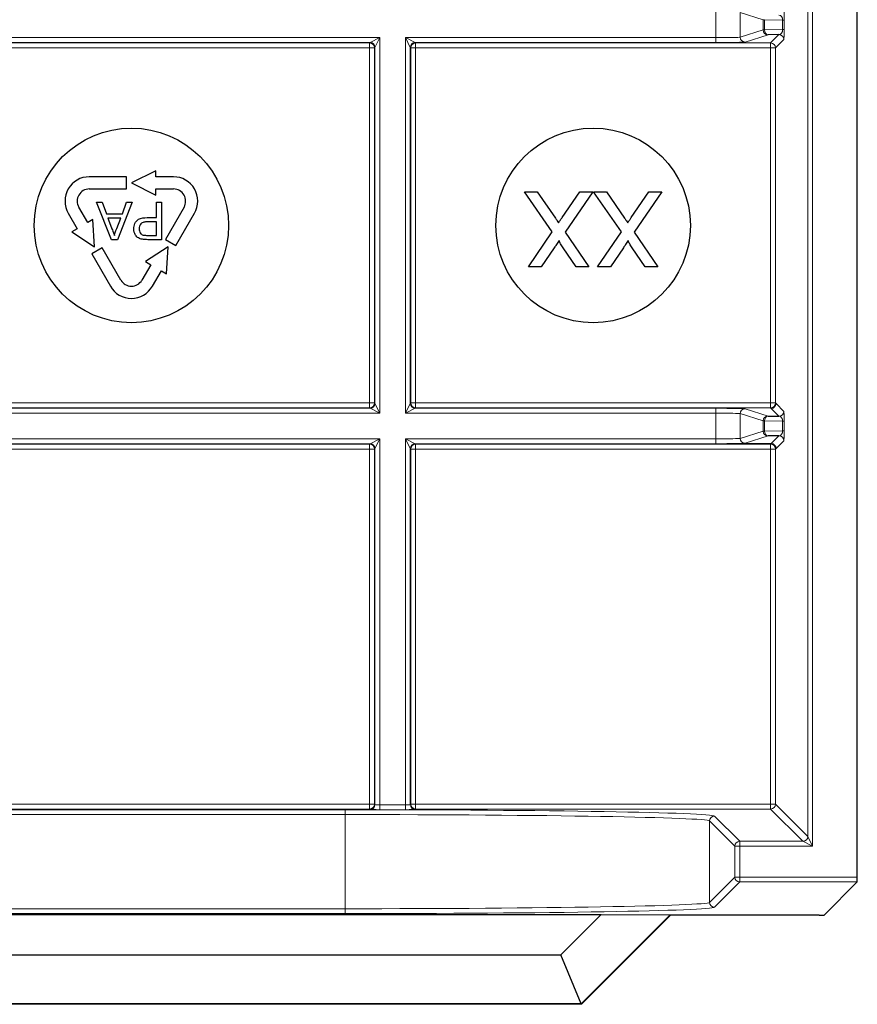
# Model space of a CAD drawing. Header units: millimetres. Extents: x 5 to 418, y 2 to 292.
# Tile 63 of 85: x 317.44 to 323.18, y 77.15 to 83.9. Entities that reach past the tile are written whole.
import ezdxf

# ---------------------------------------------------------------- set-up
doc = ezdxf.new("R2010")
doc.units = ezdxf.units.MM

msp = doc.modelspace()

# ---------------------------------------------------------------- linework, layer by layer
at = {"color": 7, "linetype": 'Continuous', "lineweight": 18}
for p, q in [((322.8409, 78.3029), (322.8409, 88.7996)), ((322.8742, 88.7996), (322.8742, 78.2363)), ((322.2112, 83.7787), (322.2112, 83.9545)), ((322.5349, 83.9018), (322.3777, 83.9512)), ((322.3777, 83.9512), (322.3777, 83.782)), ((322.5446, 83.9018), (322.5349, 83.9018)), ((322.5349, 83.8314), (322.5349, 83.9018)), ((322.5446, 83.9018), (322.5446, 83.8314)), ((322.6686, 83.8996), (322.5446, 83.9018)), ((322.6686, 83.8336), (322.6686, 83.8996)), ((322.6686, 83.8996), (322.6784, 83.8996)), ((322.6784, 83.8996), (322.6784, 83.8336)), ((322.3777, 83.782), (322.5349, 83.8314)), ((322.5446, 83.8314), (322.5349, 83.8314)), ((322.5446, 83.8314), (322.6686, 83.8336)), ((322.6686, 83.8336), (322.6784, 83.8336)), ((316.4985, 83.7787), (319.906, 83.7787)), ((319.8394, 83.7454), (319.906, 83.7787)), ((319.906, 83.7787), (319.8727, 83.712)), ((319.906, 83.7787), (319.906, 81.2045)), ((320.0818, 83.7787), (322.2112, 83.7787)), ((320.0818, 81.2045), (320.0818, 83.7787)), ((320.1151, 83.712), (320.0818, 83.7787)), ((320.0818, 83.7787), (320.1484, 83.7454)), ((322.2112, 83.7454), (322.2112, 83.7787)), ((322.5682, 83.7981), (322.4109, 83.7487)), ((322.5862, 83.7422), (322.6434, 83.7994)), ((322.6767, 83.766), (322.6195, 83.7088)), ((319.8394, 83.7454), (316.5651, 83.7454)), ((316.5683, 83.7422), (319.8362, 83.7422)), ((319.8362, 83.7088), (316.5683, 83.7088)), ((319.8362, 83.7422), (319.8394, 83.7454)), ((319.8362, 83.7422), (319.8362, 83.7088)), ((319.8362, 81.2743), (319.8362, 83.7088)), ((319.8695, 83.7088), (319.8362, 83.7088)), ((319.8727, 83.712), (319.8695, 83.7088)), ((319.8695, 83.7088), (319.8695, 81.2743)), ((319.8727, 81.2711), (319.8727, 83.712)), ((320.1151, 83.712), (320.1151, 81.2711)), ((320.1183, 83.7088), (320.1151, 83.712)), ((320.1183, 81.2743), (320.1183, 83.7088)), ((320.1183, 83.7088), (320.1517, 83.7088)), ((320.1484, 83.7454), (320.1517, 83.7422)), ((322.2112, 83.7454), (320.1484, 83.7454)), ((320.1517, 83.7422), (322.5862, 83.7422)), ((320.1517, 83.7422), (320.1517, 83.7088)), ((320.1517, 83.7088), (320.1517, 81.2743)), ((322.5862, 83.7088), (320.1517, 83.7088)), ((322.5862, 83.7422), (322.5862, 83.7088)), ((322.5862, 81.2743), (322.5862, 83.7088)), ((322.5862, 83.7088), (322.6195, 83.7088)), ((322.6195, 83.7088), (322.6195, 81.2743)), ((316.5683, 81.2743), (319.8362, 81.2743)), ((319.8695, 81.2743), (319.8362, 81.2743)), ((319.8362, 81.2743), (319.8362, 81.241)), ((319.8695, 81.2743), (319.8727, 81.2711)), ((319.8727, 81.2711), (319.906, 81.2045)), ((320.0818, 81.2045), (320.1151, 81.2711)), ((320.1151, 81.2711), (320.1183, 81.2743)), ((320.1183, 81.2743), (320.1517, 81.2743)), ((320.1517, 81.2743), (320.1517, 81.241)), ((320.1517, 81.2743), (322.5862, 81.2743)), ((322.5862, 81.2743), (322.6195, 81.2743)), ((322.5862, 81.2743), (322.5862, 81.241)), ((322.6195, 81.2743), (322.6233, 81.2705)), ((322.6233, 81.2705), (322.6767, 81.2171)), ((319.906, 81.2045), (316.4985, 81.2045)), ((316.5651, 81.2378), (319.8394, 81.2378)), ((319.8362, 81.241), (316.5683, 81.241)), ((319.8394, 81.2378), (319.8362, 81.241)), ((319.906, 81.2045), (319.8394, 81.2378)), ((320.1484, 81.2378), (320.0818, 81.2045)), ((322.2112, 81.2045), (320.0818, 81.2045)), ((320.1517, 81.241), (320.1484, 81.2378)), ((320.1484, 81.2378), (322.2112, 81.2378)), ((322.5862, 81.241), (320.1517, 81.241)), ((322.2112, 81.2378), (322.2112, 81.2045)), ((322.2112, 81.0287), (322.2112, 81.2045)), ((322.5349, 81.1518), (322.3777, 81.2012)), ((322.3777, 81.2012), (322.3777, 81.032)), ((322.4109, 81.2345), (322.5682, 81.1851)), ((322.59, 81.2372), (322.5862, 81.241)), ((322.6434, 81.1838), (322.59, 81.2372)), ((322.5446, 81.1518), (322.5349, 81.1518)), ((322.5349, 81.0814), (322.5349, 81.1518)), ((322.6686, 81.1496), (322.5446, 81.1518)), ((322.5446, 81.1518), (322.5446, 81.0814)), ((322.6686, 81.0836), (322.6686, 81.1496)), ((322.6686, 81.1496), (322.6784, 81.1496)), ((322.6784, 81.1496), (322.6784, 81.0836)), ((322.3777, 81.032), (322.5349, 81.0814)), ((322.5446, 81.0814), (322.5349, 81.0814)), ((322.5446, 81.0814), (322.6686, 81.0836)), ((322.6686, 81.0836), (322.6784, 81.0836)), ((316.4985, 81.0287), (319.906, 81.0287)), ((319.8394, 80.9954), (316.5651, 80.9954)), ((316.5683, 80.9922), (319.8362, 80.9922)), ((319.8362, 80.9922), (319.8394, 80.9954)), ((319.8362, 80.9588), (319.8362, 80.9922)), ((319.8394, 80.9954), (319.906, 81.0287)), ((319.906, 81.0287), (319.8727, 80.962)), ((319.906, 81.0287), (319.906, 78.52)), ((320.0818, 81.0287), (322.2112, 81.0287)), ((320.0818, 78.52), (320.0818, 81.0287)), ((320.1151, 80.962), (320.0818, 81.0287)), ((320.0818, 81.0287), (320.1484, 80.9954)), ((320.1484, 80.9954), (320.1517, 80.9922)), ((322.2112, 80.9954), (320.1484, 80.9954)), ((320.1517, 80.9922), (322.5862, 80.9922)), ((320.1517, 80.9922), (320.1517, 80.9588)), ((322.2112, 80.9954), (322.2112, 81.0287)), ((322.3689, 80.9959), (322.5899, 80.9959)), ((322.5682, 81.0481), (322.4109, 80.9987)), ((322.5862, 80.9922), (322.5899, 80.9959)), ((322.5862, 80.9922), (322.5862, 80.9588)), ((322.5899, 80.9959), (322.6434, 81.0494)), ((322.6767, 81.016), (322.6233, 80.9626)), ((319.8362, 80.9588), (316.5683, 80.9588)), ((319.8362, 78.5243), (319.8362, 80.9588)), ((319.8362, 80.9588), (319.8695, 80.9588)), ((319.8727, 80.962), (319.8695, 80.9588)), ((319.8695, 80.9588), (319.8695, 78.5243)), ((319.8727, 78.5211), (319.8727, 80.962)), ((320.1151, 80.962), (320.1151, 78.5211)), ((320.1183, 80.9588), (320.1151, 80.962)), ((320.1183, 78.5243), (320.1183, 80.9588)), ((320.1183, 80.9588), (320.1517, 80.9588)), ((320.1517, 80.9588), (320.1517, 78.5243)), ((322.5862, 80.9588), (320.1517, 80.9588)), ((322.5862, 78.5243), (322.5862, 80.9588)), ((322.5862, 80.9588), (322.6195, 80.9588)), ((322.6233, 80.9626), (322.6195, 80.9588)), ((322.6195, 80.9588), (322.6195, 78.5243)), ((316.5683, 78.5243), (319.8362, 78.5243)), ((319.8362, 78.491), (319.8362, 78.5243)), ((319.8362, 78.5243), (319.8695, 78.5243)), ((319.8695, 78.5243), (319.8727, 78.5211)), ((319.906, 78.52), (319.906, 78.4866)), ((319.906, 78.52), (320.0818, 78.52)), ((320.0818, 78.52), (320.0818, 78.4866)), ((320.1151, 78.5211), (320.1183, 78.5243)), ((320.1183, 78.5243), (320.1517, 78.5243)), ((320.1517, 78.5243), (322.5862, 78.5243)), ((320.1517, 78.5243), (320.1517, 78.491)), ((322.5862, 78.5243), (322.5862, 78.491)), ((322.5862, 78.5243), (322.6195, 78.5243)), ((322.6195, 78.5243), (322.8409, 78.3029)), ((319.8362, 78.491), (316.5683, 78.491)), ((316.7365, 78.4863), (319.668, 78.4863)), ((319.668, 78.453), (316.7365, 78.453)), ((319.668, 78.4863), (319.668, 78.453)), ((319.668, 77.8076), (319.668, 78.453)), ((319.8394, 78.4878), (319.8362, 78.491)), ((320.0818, 78.4866), (319.906, 78.4866)), ((320.1517, 78.491), (320.1484, 78.4878)), ((322.5862, 78.491), (320.1517, 78.491)), ((322.2009, 78.4429), (322.3742, 78.2696)), ((322.8076, 78.2696), (322.5862, 78.491)), ((322.3409, 78.2363), (322.1676, 78.4096)), ((322.1676, 78.4096), (322.1676, 77.851)), ((322.8409, 78.3029), (322.8742, 78.2363)), ((322.3409, 78.0243), (322.3409, 78.2363)), ((322.3409, 78.2363), (322.3742, 78.2363)), ((322.3742, 78.2363), (322.3742, 78.2696)), ((322.3742, 78.2696), (322.8076, 78.2696)), ((322.3742, 78.2363), (322.3742, 78.0243)), ((322.8742, 78.2363), (322.3742, 78.2363)), ((322.8742, 78.2363), (322.8076, 78.2696)), ((322.1676, 77.851), (322.3409, 78.0243)), ((322.3409, 78.0243), (322.3742, 78.0243)), ((322.3742, 78.0243), (323.1806, 78.0243)), ((322.3742, 77.991), (322.3742, 78.0243)), ((322.3742, 77.991), (322.2009, 77.8177)), ((323.18, 77.991), (322.3742, 77.991)), ((316.7365, 77.8076), (319.668, 77.8076)), ((319.668, 77.7743), (316.7365, 77.7743)), ((319.668, 77.8076), (319.668, 77.7743))]:
    msp.add_line(p, q, dxfattribs=at)
at = {"color": 7, "linetype": 'Continuous', "lineweight": 25}
for p, q in [((323.1806, 78.0243), (323.1806, 88.7996)), ((322.6434, 83.7994), (322.5682, 83.7981)), ((318.1689, 82.8249), (317.9136, 82.8249)), ((318.1689, 82.7416), (318.1689, 82.8249)), ((318.3689, 82.8666), (318.2022, 82.7832)), ((318.3689, 82.8249), (318.3689, 82.8666)), ((318.4909, 82.8249), (318.3689, 82.8249)), ((318.2022, 82.7832), (318.3689, 82.6999)), ((317.9136, 82.7416), (318.1689, 82.7416)), ((318.3689, 82.7416), (318.4909, 82.7416)), ((318.3689, 82.6999), (318.3689, 82.7416)), ((321.0881, 82.4467), (320.8983, 82.7222)), ((320.8983, 82.7222), (320.9856, 82.7222)), ((320.9856, 82.7222), (321.1106, 82.5407)), ((321.1559, 82.5455), (321.2774, 82.7222)), ((321.3658, 82.7222), (321.176, 82.4458)), ((321.2774, 82.7222), (321.3658, 82.7222)), ((321.5623, 82.4467), (321.3724, 82.7222)), ((321.3724, 82.7222), (321.4598, 82.7222)), ((321.4598, 82.7222), (321.5848, 82.5407)), ((321.6301, 82.5455), (321.7516, 82.7222)), ((321.84, 82.7222), (321.6501, 82.4458)), ((321.7516, 82.7222), (321.84, 82.7222)), ((317.9024, 82.5109), (317.8414, 82.6166)), ((318.0649, 82.3938), (317.963, 82.6507)), ((317.963, 82.6507), (318.0014, 82.6507)), ((318.0014, 82.6507), (318.0306, 82.5716)), ((318.2078, 82.6507), (318.1058, 82.3938)), ((318.1401, 82.5716), (318.1693, 82.6507)), ((318.1693, 82.6507), (318.2078, 82.6507)), ((318.3735, 82.5453), (318.3735, 82.6507)), ((318.3735, 82.6507), (318.4097, 82.6507)), ((318.4097, 82.6507), (318.4097, 82.3938)), ((318.5631, 82.6166), (318.4354, 82.3954)), ((317.7692, 82.5749), (317.8302, 82.4692)), ((318.0306, 82.5716), (318.1401, 82.5716)), ((318.3105, 82.5453), (318.3735, 82.5453)), ((318.5076, 82.3538), (318.6353, 82.5749)), ((317.9385, 82.5317), (317.9024, 82.5109)), ((317.9497, 82.3457), (317.9385, 82.5317)), ((318.1292, 82.542), (318.0415, 82.542)), ((318.0415, 82.542), (318.0665, 82.4745)), ((318.1029, 82.4709), (318.1292, 82.542)), ((318.3735, 82.5157), (318.3115, 82.5157)), ((318.3735, 82.4235), (318.3735, 82.5157)), ((317.8302, 82.4692), (317.7942, 82.4484)), ((317.7942, 82.4484), (317.9497, 82.3457)), ((318.3121, 82.4235), (318.3735, 82.4235)), ((320.9246, 82.2086), (321.0881, 82.4467)), ((321.176, 82.4458), (321.3395, 82.2086)), ((321.3988, 82.2086), (321.5623, 82.4467)), ((321.6501, 82.4458), (321.8136, 82.2086)), ((318.1058, 82.3938), (318.0649, 82.3938)), ((318.4548, 82.3457), (318.2993, 82.2431)), ((318.4097, 82.3938), (318.3153, 82.3938)), ((318.4354, 82.3954), (318.5076, 82.3538)), ((318.4437, 82.1597), (318.4548, 82.3457)), ((318.0024, 82.3377), (317.9302, 82.296)), ((317.9302, 82.296), (318.0579, 82.0749)), ((318.1301, 82.1166), (318.0024, 82.3377)), ((321.1024, 82.3387), (321.0131, 82.2086)), ((321.2522, 82.2086), (321.1626, 82.3386)), ((321.5766, 82.3387), (321.4872, 82.2086)), ((321.7264, 82.2086), (321.6368, 82.3386)), ((318.3354, 82.2222), (318.2744, 82.1166)), ((318.2993, 82.2431), (318.3354, 82.2222)), ((321.0131, 82.2086), (320.9246, 82.2086)), ((321.3395, 82.2086), (321.2522, 82.2086)), ((321.4872, 82.2086), (321.3988, 82.2086)), ((321.8136, 82.2086), (321.7264, 82.2086)), ((318.3466, 82.0749), (318.4076, 82.1806)), ((318.4076, 82.1806), (318.4437, 82.1597)), ((322.5682, 81.1851), (322.6434, 81.1838)), ((322.6434, 81.0494), (322.5682, 81.0481)), ((323.18, 77.991), (322.9528, 77.7638)), ((314.9795, 77.769), (321.425, 77.769)), ((321.1475, 77.4916), (321.425, 77.769)), ((321.8978, 77.7656), (321.287, 77.1549)), ((321.8988, 77.7632), (321.288, 77.1524)), ((321.425, 77.769), (321.8978, 77.7656)), ((321.8978, 77.7656), (321.8988, 77.7632)), ((322.9195, 77.7632), (321.8988, 77.7632)), ((315.257, 77.4916), (321.1475, 77.4916)), ((321.287, 77.1549), (321.1475, 77.4916)), ((321.288, 77.1524), (315.1165, 77.1524)), ((321.287, 77.1549), (315.1175, 77.1549)), ((321.287, 77.1549), (321.288, 77.1524))]:
    msp.add_line(p, q, dxfattribs=at)
for centre in [(318.2022, 82.4916), (321.3689, 82.4916)]:
    msp.add_circle(centre, 0.6667, dxfattribs=at)
at = {"color": 7, "linetype": 'Continuous', "lineweight": 18}
for centre, radius, start, end in [((322.5682, 83.8314), 0.0333, 180.02519, 269.89526), ((322.5746, 83.8276), 0.0302, 172.77494, 257.76207), ((322.411, 83.782), 0.0333, 180.02519, 269.89526), ((322.6434, 83.766), 0.0333, 0.02044, 89.97956), ((319.8361, 83.7088), 0.0333, 0.02044, 89.97956), ((319.8394, 83.712), 0.0333, 0.02044, 89.97956), ((320.1485, 83.712), 0.0333, 90.02044, 179.97956), ((320.1517, 83.7088), 0.0333, 90.02044, 179.97956), ((322.5861, 83.7088), 0.0333, 0.02044, 89.97956), ((319.8361, 81.2743), 0.0333, 270.02044, 359.97956), ((319.8394, 81.2711), 0.0333, 270.02044, 359.97956), ((320.1485, 81.2711), 0.0333, 180.02044, 269.97956), ((320.1517, 81.2743), 0.0333, 180.02044, 269.97956), ((322.5861, 81.2743), 0.0333, 270.02044, 359.97956), ((322.5899, 81.2705), 0.0333, 270.02044, 359.97956), ((322.411, 81.2011), 0.0333, 90.10474, 179.97481), ((322.6434, 81.2171), 0.0333, 270.02044, 359.97956), ((322.5682, 81.1518), 0.0333, 90.10474, 179.97481), ((322.5746, 81.1556), 0.0302, 102.23793, 187.22506), ((322.5682, 81.0814), 0.0333, 180.02519, 269.89526), ((322.5746, 81.0776), 0.0302, 172.77494, 257.76207), ((319.8361, 80.9588), 0.0333, 0.02044, 89.97956), ((319.8394, 80.962), 0.0333, 0.02044, 89.97956), ((320.1485, 80.962), 0.0333, 90.02044, 179.97956), ((320.1517, 80.9588), 0.0333, 90.02044, 179.97956), ((322.411, 81.032), 0.0333, 180.02519, 269.89526), ((322.5861, 80.9588), 0.0333, 0.02044, 89.97956), ((322.6434, 81.016), 0.0333, 0.02044, 89.97956), ((319.8361, 78.5243), 0.0333, 270.02044, 359.97956), ((319.8394, 78.5211), 0.0333, 270.02044, 359.97956), ((320.1485, 78.5211), 0.0333, 180.02044, 269.97956), ((320.1517, 78.5243), 0.0333, 180.02044, 269.97956), ((322.5861, 78.5243), 0.0333, 270.02044, 359.97956), ((322.2009, 78.4095), 0.0333, 90.02044, 179.97956), ((322.8076, 78.3029), 0.0333, 270.02044, 359.97956), ((322.3742, 78.2363), 0.0333, 90.02044, 179.97956), ((322.3742, 78.0243), 0.0333, 180.02044, 269.97956), ((322.2009, 77.8511), 0.0333, 180.02044, 269.97956)]:
    msp.add_arc(centre, radius, start, end, dxfattribs=at)
at = {"color": 7, "linetype": 'Continuous', "lineweight": 25}
for centre, radius, start, end in [((317.9136, 82.6582), 0.1667, 90, 210), ((318.4909, 82.6582), 0.1667, 330, 90), ((317.9136, 82.6582), 0.0833, 90, 210.00007), ((318.4909, 82.6582), 0.0833, 330, 90.00007), ((318.2022, 82.1582), 0.1667, 210, 330), ((318.2022, 82.1582), 0.0833, 210, 330.00007)]:
    msp.add_arc(centre, radius, start, end, dxfattribs=at)
at = {"color": 7, "linetype": 'Continuous', "lineweight": 18}
for centre, major_axis, ratio, start_param, end_param in [((322.6767, 83.9005), (0, 0.0667), 0.025118, 4.699601, 6.258057), ((322.6434, 83.9005), (-0.0022, 0.0333), 0.755078, 4.637473, 6.195928), ((322.6434, 83.8327), (0.0022, 0.0333), 0.755078, 3.22885, 4.787305), ((322.6767, 83.8327), (0, 0.0667), 0.025118, 3.166721, 4.725177), ((322.2112, 83.7822), (0.1667, 0), 0.020946, 4.712389, 6.227687), ((322.2112, 83.7489), (0.2, 0), 0.017455, 4.712389, 6.227687), ((322.2112, 81.2343), (0.2, 0), 0.017455, 0.055499, 1.570796), ((322.2112, 81.201), (0.1667, 0), 0.020946, 0.055499, 1.570796), ((322.6767, 81.1505), (0, 0.0667), 0.025118, 4.699601, 6.258057), ((322.6434, 81.1505), (-0.0022, 0.0333), 0.755078, 4.637473, 6.195928), ((322.6434, 81.0827), (0.0022, 0.0333), 0.755078, 3.22885, 4.787305), ((322.6767, 81.0827), (0, 0.0667), 0.025118, 3.166721, 4.725177), ((322.2112, 81.0322), (0.1667, 0), 0.020946, 4.712389, 6.227687), ((322.2112, 80.9989), (0.2, 0), 0.017455, 4.712389, 6.227687), ((319.906, 78.5211), (0.0333, 0), 0.03491, 3.159046, 4.712389), ((320.0818, 78.5211), (0.0333, 0), 0.03491, 4.712389, 6.265732), ((319.668, 78.4421), (2.5333, 0), 0.017455, 0.017453, 1.570796), ((319.668, 78.4088), (2.5, 0), 0.017688, 0.017453, 1.570796), ((319.906, 78.4878), (0.0667, 0), 0.017455, 3.159046, 4.712389), ((320.0818, 78.4878), (0.0667, 0), 0.017455, 4.712389, 6.265732), ((319.668, 77.8518), (2.5, 0), 0.017688, 4.712389, 6.265732), ((319.668, 77.8185), (2.5333, 0), 0.017455, 4.712389, 6.265732)]:
    msp.add_ellipse(centre, major_axis=major_axis, ratio=ratio, start_param=start_param, end_param=end_param, dxfattribs=at)
at = {"color": 7, "linetype": 'Continuous', "lineweight": 25}
for centre, major_axis, start_param, end_param in [((323.18, 78.0243), (0, 0.0333), 3.159046, 4.712389), ((322.9195, 77.7638), (0.0333, 0), 4.712389, 6.265732)]:
    msp.add_ellipse(centre, major_axis=major_axis, ratio=0.017455, start_param=start_param, end_param=end_param, dxfattribs=at)
for points, knots in [([(318.2187, 82.4677), (318.2201, 82.4805), (318.2228, 82.5061), (318.2556, 82.5432), (318.2897, 82.5445), (318.3105, 82.5453)], [0, 0, 0, 0, 0.2807721, 0.5597449, 1, 1, 1, 1]), ([(321.1317, 82.5102), (321.1363, 82.5167), (321.1444, 82.5284), (321.1524, 82.5403), (321.1559, 82.5455)], [0, 0, 0, 0, 0.560002, 1, 1, 1, 1]), ([(321.6059, 82.5102), (321.6104, 82.5167), (321.6186, 82.5284), (321.6265, 82.5403), (321.6301, 82.5455)], [0, 0, 0, 0, 0.560002, 1, 1, 1, 1]), ([(318.3115, 82.5157), (318.3037, 82.5154), (318.288, 82.5149), (318.2669, 82.5055), (318.2562, 82.4873), (318.2553, 82.4749), (318.2549, 82.4687)], [0, 0, 0, 0, 0.28137, 0.559786, 0.779383, 1, 1, 1, 1]), ([(321.1106, 82.5407), (321.1146, 82.535), (321.1217, 82.5249), (321.1287, 82.5147), (321.1317, 82.5102)], [0, 0, 0, 0, 0.56, 1, 1, 1, 1]), ([(321.5848, 82.5407), (321.5887, 82.535), (321.5958, 82.5249), (321.6028, 82.5147), (321.6059, 82.5102)], [0, 0, 0, 0, 0.56, 1, 1, 1, 1]), ([(318.0665, 82.4745), (318.07, 82.465), (318.0763, 82.448), (318.0826, 82.431), (318.0854, 82.4235)], [0, 0, 0, 0, 0.560002, 1, 1, 1, 1]), ([(318.0854, 82.4235), (318.0878, 82.4326), (318.0922, 82.449), (318.0996, 82.4642), (318.1029, 82.4709)], [0, 0, 0, 0, 0.559908, 1, 1, 1, 1]), ([(318.2773, 82.3962), (318.2679, 82.3985), (318.2494, 82.403), (318.2303, 82.4228), (318.2203, 82.4453), (318.2192, 82.4602), (318.2187, 82.4677)], [0, 0, 0, 0, 0.280091, 0.558988, 0.779416, 1, 1, 1, 1]), ([(318.2549, 82.4687), (318.2553, 82.4635), (318.2559, 82.4533), (318.2622, 82.4402), (318.2713, 82.4303), (318.2788, 82.4272), (318.2826, 82.4257)], [0, 0, 0, 0, 0.280207, 0.559922, 0.780033, 1, 1, 1, 1]), ([(318.2826, 82.4257), (318.288, 82.4249), (318.2979, 82.4234), (318.3078, 82.4234), (318.3121, 82.4235)], [0, 0, 0, 0, 0.559585, 1, 1, 1, 1]), ([(318.3153, 82.3938), (318.3082, 82.3939), (318.2955, 82.3939), (318.2828, 82.3955), (318.2773, 82.3962)], [0, 0, 0, 0, 0.5601013, 1, 1, 1, 1]), ([(321.136, 82.3876), (321.1297, 82.3785), (321.1185, 82.3622), (321.1073, 82.3459), (321.1024, 82.3387)], [0, 0, 0, 0, 0.56, 1, 1, 1, 1]), ([(321.1626, 82.3386), (321.1568, 82.3474), (321.1488, 82.3595), (321.1389, 82.3756), (321.1369, 82.3836), (321.136, 82.3876)], [0, 0, 0, 0, 0.561277, 0.781763, 1, 1, 1, 1]), ([(321.6101, 82.3876), (321.6038, 82.3785), (321.5927, 82.3622), (321.5815, 82.3459), (321.5766, 82.3387)], [0, 0, 0, 0, 0.56, 1, 1, 1, 1]), ([(321.6368, 82.3386), (321.631, 82.3474), (321.623, 82.3595), (321.6131, 82.3756), (321.6111, 82.3836), (321.6101, 82.3876)], [0, 0, 0, 0, 0.561277, 0.781763, 1, 1, 1, 1])]:
    msp.add_open_spline(points, degree=3, knots=knots, dxfattribs=at)
at = {"color": 7, "linetype": 'Continuous', "lineweight": 18}
msp.add_open_spline([(322.5899, 80.9959), (322.5943, 80.9954), (322.603, 80.9944), (322.6141, 80.9867), (322.6218, 80.9757), (322.6228, 80.967), (322.6233, 80.9626)], degree=3, dxfattribs=at)

doc.saveas('drawing.dxf')
